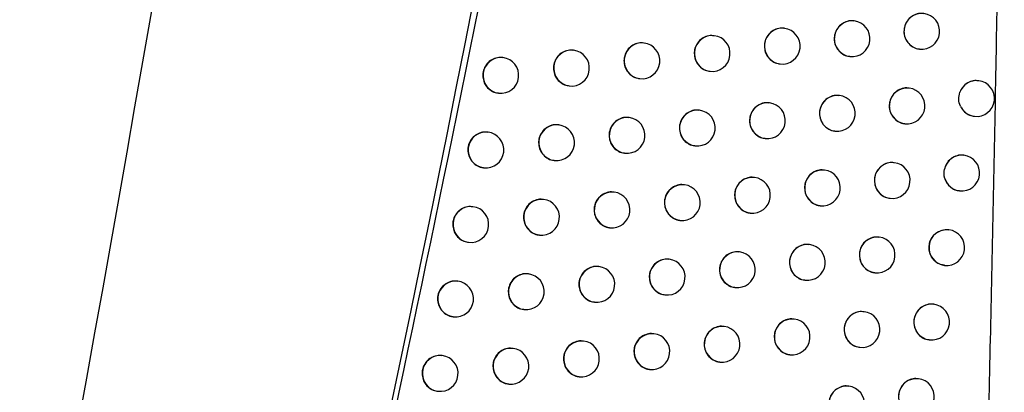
# Model space of a CAD drawing. Header units: millimetres. Extents: x 82 to 1337, y -230 to 1154.
# Tile 89 of 217: x 584 to 612, y 360 to 371. Entities that reach past the tile are written whole.
import ezdxf

# ---------------------------------------------------------------- set-up
doc = ezdxf.new("R2010")
doc.units = ezdxf.units.MM

msp = doc.modelspace()

# ---------------------------------------------------------------- linework, layer by layer
at = {"color": 7, "linetype": 'Continuous', "lineweight": 25}
for p, q in [((607.701, 370.658), (607.693, 370.658)), ((605.753, 370.452), (605.745, 370.453)), ((603.8, 370.247), (603.792, 370.248)), ((599.877, 369.838), (599.869, 369.839)), ((601.841, 370.042), (601.833, 370.043)), ((609.519, 369.872), (609.525, 369.871)), ((597.907, 369.635), (597.899, 369.636)), ((607.576, 369.665), (607.582, 369.665)), ((605.628, 369.46), (605.634, 369.459)), ((601.715, 369.05), (601.722, 369.049)), ((603.674, 369.255), (603.681, 369.254)), ((599.751, 368.846), (599.758, 368.846)), ((609.234, 368.785), (609.226, 368.786)), ((611.173, 368.991), (611.164, 368.992)), ((597.781, 368.643), (597.788, 368.642)), ((607.29, 368.578), (607.282, 368.579)), ((605.341, 368.373), (605.333, 368.374)), ((601.426, 367.963), (601.418, 367.964)), ((603.386, 368.168), (603.378, 368.169)), ((611.048, 367.999), (611.054, 367.998)), ((599.461, 367.76), (599.453, 367.761)), ((609.109, 367.792), (609.115, 367.792)), ((597.491, 367.557), (597.483, 367.558)), ((605.215, 367.381), (605.222, 367.38)), ((607.165, 367.586), (607.171, 367.585)), ((603.26, 367.176), (603.267, 367.175)), ((601.3, 366.971), (601.307, 366.971)), ((610.76, 366.913), (610.751, 366.914)), ((597.364, 366.565), (597.372, 366.564)), ((599.335, 366.768), (599.342, 366.767)), ((608.82, 366.706), (608.811, 366.707)), ((604.924, 366.294), (604.916, 366.295)), ((606.874, 366.5), (606.866, 366.501)), ((602.968, 366.09), (602.96, 366.091)), ((601.007, 365.885), (601, 365.886)), ((608.694, 365.714), (608.701, 365.713)), ((610.634, 365.921), (610.641, 365.92)), ((597.07, 365.479), (597.062, 365.48)), ((599.041, 365.682), (599.033, 365.683)), ((606.749, 365.508), (606.755, 365.507)), ((604.798, 365.302), (604.805, 365.302)), ((600.881, 364.893), (600.888, 364.893)), ((602.842, 365.098), (602.849, 365.097)), ((598.915, 364.69), (598.922, 364.689)), ((608.401, 364.628), (608.392, 364.629)), ((610.342, 364.835), (610.333, 364.836)), ((596.944, 364.487), (596.951, 364.486)), ((606.454, 364.423), (606.446, 364.423)), ((604.503, 364.217), (604.495, 364.218)), ((600.584, 363.808), (600.576, 363.809)), ((602.546, 364.013), (602.538, 364.013)), ((610.217, 363.843), (610.223, 363.842)), ((598.617, 363.605), (598.609, 363.606)), ((608.275, 363.636), (608.282, 363.636)), ((596.645, 363.402), (596.637, 363.403)), ((606.329, 363.43), (606.335, 363.43)), ((602.42, 363.02), (602.427, 363.02)), ((604.377, 363.225), (604.384, 363.224)), ((600.458, 362.816), (600.465, 362.816)), ((609.92, 362.758), (609.911, 362.759)), ((598.491, 362.613), (598.498, 362.612)), ((607.977, 362.552), (607.969, 362.553)), ((596.518, 362.41), (596.526, 362.409)), ((606.029, 362.346), (606.021, 362.347)), ((602.119, 361.936), (602.111, 361.937)), ((604.077, 362.141), (604.069, 362.142)), ((600.156, 361.732), (600.148, 361.733)), ((609.794, 361.766), (609.801, 361.765)), ((596.215, 361.326), (596.207, 361.327)), ((598.188, 361.529), (598.18, 361.53)), ((605.904, 361.354), (605.91, 361.353)), ((607.852, 361.56), (607.858, 361.559)), ((603.951, 361.149), (603.958, 361.148)), ((601.993, 360.944), (602, 360.943)), ((598.062, 360.537), (598.069, 360.536)), ((600.03, 360.74), (600.037, 360.739)), ((609.493, 360.682), (609.484, 360.683)), ((596.089, 360.334), (596.096, 360.333)), ((607.549, 360.476), (607.541, 360.477))]:
    msp.add_line(p, q, dxfattribs=at)
at = {"color": 8, "linetype": 'Continuous', "lineweight": 25}
for centre, radius, start, end in [((607.646, 370.161), 0.5, 83.6046, 262.7266), ((609.588, 370.367), 0.5, 83.6046, 262.7266), ((605.698, 369.955), 0.5, 83.6046, 262.7266), ((603.744, 369.75), 0.5, 83.6046, 262.7266), ((599.821, 369.342), 0.5, 83.6046, 262.7266), ((601.785, 369.545), 0.5, 83.6046, 262.7266), ((597.851, 369.138), 0.5, 83.6046, 262.7266), ((609.178, 368.288), 0.5, 83.6046, 262.7266), ((611.115, 368.5), 0.495, 83.3278, 160.1404), ((607.234, 368.081), 0.5, 83.6046, 262.7266), ((605.285, 367.876), 0.5, 83.6046, 262.7266), ((611.113, 368.488), 0.493, 204.4843, 263.0844), ((601.371, 367.467), 0.5, 83.6046, 262.7266), ((603.331, 367.671), 0.5, 83.6046, 262.7266), ((599.405, 367.263), 0.5, 83.6046, 262.7266), ((597.435, 367.06), 0.5, 83.6046, 262.7266), ((610.703, 366.42), 0.496, 83.4065, 167.5766), ((608.764, 366.209), 0.5, 83.6046, 262.7266), ((604.868, 365.798), 0.5, 83.6046, 262.7266), ((606.819, 366.003), 0.5, 83.6046, 262.7266), ((610.701, 366.41), 0.494, 196.954, 263.0257), ((602.913, 365.593), 0.5, 83.6046, 262.7266), ((600.952, 365.389), 0.5, 83.6046, 262.7266), ((597.014, 364.982), 0.5, 83.6046, 262.7266), ((598.985, 365.185), 0.5, 83.6046, 262.7266), ((608.345, 364.132), 0.5, 83.6046, 262.7266), ((610.286, 364.338), 0.5, 83.6046, 262.7266), ((606.398, 363.926), 0.5, 83.6046, 262.7266), ((604.447, 363.72), 0.5, 83.6046, 262.7266), ((600.528, 363.312), 0.5, 83.6046, 262.7266), ((602.49, 363.516), 0.5, 83.6046, 262.7266), ((598.561, 363.108), 0.5, 83.6046, 262.7266), ((596.589, 362.905), 0.5, 83.6046, 262.7266), ((609.864, 362.261), 0.5, 83.6046, 262.7266), ((607.921, 362.055), 0.5, 83.6046, 262.7266), ((604.021, 361.644), 0.5, 83.6046, 262.7266), ((605.974, 361.849), 0.5, 83.6046, 262.7266), ((602.063, 361.439), 0.5, 83.6046, 262.7266), ((600.1, 361.235), 0.5, 83.6046, 262.7266), ((596.159, 360.829), 0.5, 83.6046, 262.7266), ((598.132, 361.032), 0.5, 83.6046, 262.7266), ((609.437, 360.185), 0.5, 83.6046, 262.7266), ((607.493, 359.979), 0.5, 83.6046, 262.7266)]:
    msp.add_arc(centre, radius, start, end, dxfattribs=at)
at = {"color": 7, "linetype": 'Continuous', "lineweight": 25}
for centre in [(607.642, 370.161), (609.585, 370.367), (605.694, 369.955), (603.74, 369.75), (599.817, 369.342), (601.781, 369.546), (597.847, 369.139), (609.175, 368.288), (611.113, 368.495), (607.231, 368.082), (605.281, 367.876), (601.367, 367.467), (603.327, 367.671), (599.402, 367.263), (597.431, 367.06), (610.7, 366.416), (608.76, 366.21), (604.864, 365.798), (606.815, 366.003), (602.909, 365.593), (600.948, 365.389), (597.01, 364.982), (598.982, 365.185), (608.341, 364.132), (610.282, 364.339), (606.395, 363.926), (604.443, 363.721), (600.524, 363.312), (602.486, 363.516), (598.557, 363.109), (596.585, 362.906), (609.86, 362.262), (607.918, 362.055), (605.97, 361.85), (602.059, 361.44), (604.017, 361.644), (600.096, 361.236), (596.156, 360.83), (598.128, 361.032), (609.433, 360.186), (607.49, 359.98)]:
    msp.add_arc(centre, 0.5, 263.1656, 83.1656, dxfattribs=at)
for points, knots in [([(580.762, 352.535), (580.977, 353.678), (581.406, 355.963), (582.038, 359.393), (582.66, 362.824), (583.272, 366.258), (583.875, 369.693), (584.467, 373.13), (585.049, 376.569), (585.621, 380.009), (586.183, 383.451), (586.735, 386.895), (587.277, 390.341), (587.809, 393.788), (588.331, 397.237), (588.843, 400.688), (589.345, 404.141), (590.001, 408.744), (590.794, 414.499), (591.707, 421.409), (592.579, 428.323), (593.41, 435.241), (594.201, 442.165), (594.952, 449.092), (595.664, 456.024), (596.105, 460.648), (596.326, 462.961)], [0, 0, 0, 0, 0.031265, 0.062529, 0.093792, 0.125055, 0.156317, 0.187579, 0.218842, 0.250105, 0.281369, 0.312634, 0.3439, 0.375168, 0.406437, 0.437709, 0.468983, 0.50026, 0.562744, 0.625219, 0.687688, 0.750151, 0.812612, 0.875072, 0.937534, 1, 1, 1, 1]), ([(603.852, 409.344), (602.637, 401.559), (600.42, 387.354), (596.441, 366.858), (593.698, 354.154), (592.327, 347.801)], [0, 0, 0, 0, 0.377443, 0.688662, 1, 1, 1, 1]), ([(611.42, 358.346), (611.45, 359.565), (611.509, 361.986), (611.587, 365.591), (611.655, 369.143), (611.714, 372.64), (611.784, 377.418), (611.851, 383.434), (611.875, 388.303), (611.887, 390.708)], [0, 0, 0, 0, 0.113065, 0.224467, 0.334206, 0.442284, 0.5487, 0.777078, 1, 1, 1, 1]), ([(607.692, 370.652), (607.672, 370.656), (607.598, 370.671), (607.466, 370.639), (607.32, 370.557), (607.21, 370.427), (607.154, 370.287), (607.148, 370.196), (607.146, 370.161)], [0, 0, 0, 0, 0.074443, 0.275012, 0.475569, 0.675754, 0.875388, 1, 1, 1, 1]), ([(609.634, 370.858), (609.615, 370.862), (609.541, 370.878), (609.41, 370.845), (609.264, 370.763), (609.154, 370.633), (609.098, 370.494), (609.092, 370.402), (609.09, 370.367)], [0, 0, 0, 0, 0.073584, 0.274594, 0.475601, 0.676044, 0.875634, 1, 1, 1, 1]), ([(605.744, 370.446), (605.724, 370.45), (605.649, 370.466), (605.517, 370.433), (605.371, 370.351), (605.261, 370.221), (605.204, 370.082), (605.198, 369.991), (605.196, 369.956)], [0, 0, 0, 0, 0.0751104, 0.2753298, 0.4755353, 0.6755224, 0.8751959, 1, 1, 1, 1]), ([(603.791, 370.241), (603.77, 370.245), (603.696, 370.261), (603.563, 370.228), (603.417, 370.146), (603.306, 370.016), (603.249, 369.877), (603.243, 369.786), (603.241, 369.751)], [0, 0, 0, 0, 0.0755999, 0.27556, 0.4755105, 0.6753575, 0.8750613, 1, 1, 1, 1]), ([(607.146, 370.161), (607.151, 370.105), (607.161, 369.993), (607.245, 369.843), (607.369, 369.733), (607.487, 369.673), (607.559, 369.672), (607.576, 369.672)], [0, 0, 0, 0, 0.231447, 0.462885, 0.694564, 0.926829, 1, 1, 1, 1]), ([(609.09, 370.367), (609.095, 370.312), (609.105, 370.2), (609.188, 370.05), (609.311, 369.939), (609.43, 369.88), (609.502, 369.878), (609.519, 369.878)], [0, 0, 0, 0, 0.231001, 0.46199, 0.693361, 0.925648, 1, 1, 1, 1]), ([(599.868, 369.833), (599.847, 369.837), (599.772, 369.852), (599.639, 369.82), (599.491, 369.738), (599.381, 369.608), (599.323, 369.469), (599.318, 369.378), (599.315, 369.343)], [0, 0, 0, 0, 0.076092, 0.275815, 0.475537, 0.675259, 0.874981, 1, 1, 1, 1]), ([(601.832, 370.037), (601.811, 370.041), (601.736, 370.056), (601.603, 370.023), (601.457, 369.942), (601.346, 369.812), (601.289, 369.673), (601.283, 369.582), (601.281, 369.546)], [0, 0, 0, 0, 0.075923, 0.275717, 0.475507, 0.675267, 0.874988, 1, 1, 1, 1]), ([(605.196, 369.956), (605.201, 369.9), (605.212, 369.787), (605.296, 369.637), (605.42, 369.527), (605.539, 369.467), (605.611, 369.466), (605.628, 369.466)], [0, 0, 0, 0, 0.231793, 0.463582, 0.6955, 0.927746, 1, 1, 1, 1]), ([(597.898, 369.63), (597.877, 369.634), (597.802, 369.649), (597.668, 369.616), (597.521, 369.535), (597.41, 369.405), (597.352, 369.266), (597.347, 369.175), (597.344, 369.14)], [0, 0, 0, 0, 0.076118, 0.275867, 0.475614, 0.675343, 0.875046, 1, 1, 1, 1]), ([(603.241, 369.751), (603.247, 369.695), (603.257, 369.582), (603.341, 369.432), (603.466, 369.322), (603.585, 369.262), (603.657, 369.261), (603.674, 369.261)], [0, 0, 0, 0, 0.232043, 0.464085, 0.696176, 0.928411, 1, 1, 1, 1]), ([(599.315, 369.343), (599.321, 369.287), (599.331, 369.174), (599.416, 369.024), (599.542, 368.913), (599.661, 368.854), (599.734, 368.853), (599.751, 368.852)], [0, 0, 0, 0, 0.232261, 0.464523, 0.696781, 0.929034, 1, 1, 1, 1]), ([(601.281, 369.546), (601.286, 369.49), (601.297, 369.378), (601.382, 369.228), (601.507, 369.117), (601.626, 369.058), (601.698, 369.057), (601.715, 369.056)], [0, 0, 0, 0, 0.232199, 0.464398, 0.696601, 0.928837, 1, 1, 1, 1]), ([(597.344, 369.14), (597.35, 369.084), (597.36, 368.971), (597.446, 368.821), (597.571, 368.71), (597.691, 368.651), (597.764, 368.65), (597.781, 368.649)], [0, 0, 0, 0, 0.232232, 0.464464, 0.696724, 0.929016, 1, 1, 1, 1]), ([(609.225, 368.779), (609.205, 368.783), (609.131, 368.798), (609, 368.766), (608.854, 368.684), (608.744, 368.554), (608.687, 368.414), (608.682, 368.323), (608.679, 368.288)], [0, 0, 0, 0, 0.073815, 0.274708, 0.475597, 0.675971, 0.875572, 1, 1, 1, 1]), ([(611.163, 368.986), (611.143, 368.99), (611.07, 369.005), (610.939, 368.973), (610.794, 368.891), (610.697, 368.779), (610.662, 368.698), (610.65, 368.668)], [0, 0, 0, 0, 0.092003, 0.346449, 0.600915, 0.85446, 1, 1, 1, 1]), ([(607.281, 368.573), (607.261, 368.577), (607.187, 368.592), (607.055, 368.56), (606.909, 368.478), (606.799, 368.348), (606.742, 368.208), (606.736, 368.117), (606.734, 368.082)], [0, 0, 0, 0, 0.074615, 0.275096, 0.475565, 0.675699, 0.875342, 1, 1, 1, 1]), ([(605.332, 368.367), (605.311, 368.371), (605.237, 368.387), (605.105, 368.354), (604.958, 368.272), (604.848, 368.142), (604.791, 368.003), (604.786, 367.912), (604.783, 367.877)], [0, 0, 0, 0, 0.075232, 0.275389, 0.475532, 0.675484, 0.875165, 1, 1, 1, 1]), ([(608.679, 368.288), (608.685, 368.232), (608.695, 368.12), (608.778, 367.97), (608.902, 367.86), (609.02, 367.8), (609.092, 367.799), (609.109, 367.799)], [0, 0, 0, 0, 0.2311183, 0.4622252, 0.6936779, 0.9259618, 1, 1, 1, 1]), ([(610.664, 368.284), (610.683, 368.249), (610.728, 368.166), (610.841, 368.067), (610.958, 368.007), (611.03, 368.006), (611.048, 368.005)], [0, 0, 0, 0, 0.230784, 0.560704, 0.892348, 1, 1, 1, 1]), ([(601.417, 367.958), (601.397, 367.962), (601.322, 367.977), (601.189, 367.945), (601.042, 367.863), (600.931, 367.733), (600.874, 367.594), (600.868, 367.503), (600.866, 367.468)], [0, 0, 0, 0, 0.0759661, 0.2757401, 0.475511, 0.6752604, 0.8749828, 1, 1, 1, 1]), ([(603.377, 368.162), (603.357, 368.166), (603.282, 368.182), (603.149, 368.149), (603.003, 368.067), (602.892, 367.937), (602.835, 367.798), (602.83, 367.707), (602.827, 367.672)], [0, 0, 0, 0, 0.075679, 0.275599, 0.47551, 0.675336, 0.875044, 1, 1, 1, 1]), ([(606.734, 368.082), (606.739, 368.026), (606.75, 367.914), (606.834, 367.764), (606.957, 367.653), (607.076, 367.594), (607.148, 367.593), (607.165, 367.592)], [0, 0, 0, 0, 0.231534, 0.463061, 0.6948, 0.927063, 1, 1, 1, 1]), ([(599.452, 367.754), (599.432, 367.758), (599.356, 367.774), (599.223, 367.741), (599.076, 367.659), (598.965, 367.529), (598.908, 367.39), (598.902, 367.299), (598.9, 367.264)], [0, 0, 0, 0, 0.076106, 0.275826, 0.475547, 0.675267, 0.874987, 1, 1, 1, 1]), ([(602.827, 367.672), (602.833, 367.616), (602.843, 367.503), (602.928, 367.353), (603.053, 367.243), (603.172, 367.183), (603.244, 367.182), (603.261, 367.182)], [0, 0, 0, 0, 0.232081, 0.464161, 0.69628, 0.928514, 1, 1, 1, 1]), ([(604.783, 367.877), (604.789, 367.821), (604.799, 367.708), (604.883, 367.558), (605.008, 367.448), (605.126, 367.388), (605.198, 367.387), (605.216, 367.387)], [0, 0, 0, 0, 0.231854, 0.463705, 0.695665, 0.927909, 1, 1, 1, 1]), ([(597.482, 367.551), (597.461, 367.555), (597.386, 367.571), (597.252, 367.538), (597.104, 367.456), (596.993, 367.327), (596.936, 367.187), (596.93, 367.096), (596.928, 367.061)], [0, 0, 0, 0, 0.0761098, 0.2758705, 0.4756289, 0.6753639, 0.8750614, 1, 1, 1, 1]), ([(600.866, 367.468), (600.871, 367.412), (600.882, 367.299), (600.967, 367.149), (601.092, 367.038), (601.211, 366.979), (601.284, 366.978), (601.301, 366.977)], [0, 0, 0, 0, 0.232217, 0.464434, 0.696652, 0.928889, 1, 1, 1, 1]), ([(598.9, 367.264), (598.905, 367.208), (598.916, 367.096), (599.001, 366.945), (599.126, 366.835), (599.246, 366.775), (599.318, 366.774), (599.335, 366.774)], [0, 0, 0, 0, 0.232263, 0.464525, 0.696788, 0.929046, 1, 1, 1, 1]), ([(596.928, 367.061), (596.933, 367.005), (596.944, 366.893), (597.029, 366.742), (597.155, 366.632), (597.275, 366.572), (597.348, 366.571), (597.365, 366.571)], [0, 0, 0, 0, 0.23222, 0.464439, 0.696695, 0.928994, 1, 1, 1, 1]), ([(610.75, 366.907), (610.73, 366.911), (610.657, 366.927), (610.526, 366.894), (610.381, 366.812), (610.269, 366.684), (610.235, 366.578), (610.218, 366.527)], [0, 0, 0, 0, 0.084172, 0.315913, 0.547665, 0.778645, 1, 1, 1, 1]), ([(608.81, 366.7), (608.79, 366.705), (608.716, 366.72), (608.585, 366.687), (608.439, 366.605), (608.329, 366.475), (608.273, 366.336), (608.267, 366.245), (608.265, 366.21)], [0, 0, 0, 0, 0.07403, 0.274815, 0.475593, 0.675903, 0.875514, 1, 1, 1, 1]), ([(604.915, 366.289), (604.894, 366.293), (604.82, 366.308), (604.688, 366.276), (604.541, 366.194), (604.431, 366.064), (604.374, 365.925), (604.368, 365.834), (604.366, 365.798)], [0, 0, 0, 0, 0.075344, 0.275442, 0.475529, 0.67545, 0.875136, 1, 1, 1, 1]), ([(606.865, 366.494), (606.845, 366.499), (606.771, 366.514), (606.639, 366.481), (606.493, 366.399), (606.383, 366.269), (606.326, 366.13), (606.32, 366.039), (606.318, 366.004)], [0, 0, 0, 0, 0.074774, 0.275174, 0.47556, 0.675648, 0.875299, 1, 1, 1, 1]), ([(610.228, 366.266), (610.229, 366.261), (610.248, 366.203), (610.304, 366.099), (610.427, 365.988), (610.545, 365.929), (610.617, 365.927), (610.635, 365.927)], [0, 0, 0, 0, 0.02708, 0.318899, 0.611306, 0.90511, 1, 1, 1, 1]), ([(602.959, 366.084), (602.939, 366.088), (602.864, 366.103), (602.731, 366.071), (602.585, 365.989), (602.474, 365.859), (602.417, 365.72), (602.411, 365.629), (602.409, 365.594)], [0, 0, 0, 0, 0.07575, 0.275634, 0.47551, 0.675317, 0.875028, 1, 1, 1, 1]), ([(606.318, 366.004), (606.323, 365.948), (606.334, 365.836), (606.418, 365.685), (606.541, 365.575), (606.66, 365.516), (606.732, 365.514), (606.749, 365.514)], [0, 0, 0, 0, 0.231615, 0.463223, 0.695019, 0.927278, 1, 1, 1, 1]), ([(608.265, 366.21), (608.27, 366.154), (608.28, 366.042), (608.364, 365.892), (608.487, 365.781), (608.605, 365.722), (608.677, 365.72), (608.695, 365.72)], [0, 0, 0, 0, 0.231227, 0.462445, 0.693974, 0.926254, 1, 1, 1, 1]), ([(600.998, 365.88), (600.978, 365.884), (600.903, 365.899), (600.77, 365.867), (600.623, 365.785), (600.512, 365.655), (600.455, 365.516), (600.449, 365.425), (600.447, 365.39)], [0, 0, 0, 0, 0.076003, 0.275761, 0.475516, 0.675256, 0.87498, 1, 1, 1, 1]), ([(604.366, 365.798), (604.371, 365.742), (604.382, 365.63), (604.466, 365.48), (604.591, 365.369), (604.709, 365.31), (604.782, 365.309), (604.799, 365.308)], [0, 0, 0, 0, 0.23191, 0.463816, 0.695816, 0.928059, 1, 1, 1, 1]), ([(597.061, 365.473), (597.04, 365.477), (596.965, 365.493), (596.831, 365.46), (596.684, 365.378), (596.572, 365.249), (596.515, 365.11), (596.509, 365.019), (596.507, 364.984)], [0, 0, 0, 0, 0.076098, 0.275873, 0.475645, 0.675386, 0.875078, 1, 1, 1, 1]), ([(599.032, 365.676), (599.012, 365.68), (598.936, 365.696), (598.803, 365.663), (598.656, 365.581), (598.545, 365.452), (598.488, 365.313), (598.482, 365.221), (598.479, 365.186)], [0, 0, 0, 0, 0.076116, 0.275836, 0.475557, 0.675276, 0.874994, 1, 1, 1, 1]), ([(602.409, 365.594), (602.414, 365.538), (602.425, 365.425), (602.51, 365.275), (602.634, 365.165), (602.753, 365.105), (602.826, 365.104), (602.843, 365.104)], [0, 0, 0, 0, 0.2321148, 0.4642288, 0.6963715, 0.9286067, 1, 1, 1, 1]), ([(598.479, 365.186), (598.485, 365.13), (598.496, 365.018), (598.581, 364.867), (598.706, 364.757), (598.826, 364.697), (598.898, 364.696), (598.915, 364.696)], [0, 0, 0, 0, 0.232261, 0.464523, 0.696788, 0.929051, 1, 1, 1, 1]), ([(600.447, 365.39), (600.452, 365.334), (600.463, 365.221), (600.548, 365.071), (600.673, 364.96), (600.792, 364.901), (600.865, 364.9), (600.882, 364.899)], [0, 0, 0, 0, 0.232232, 0.464463, 0.696693, 0.928934, 1, 1, 1, 1]), ([(596.507, 364.984), (596.512, 364.927), (596.523, 364.815), (596.608, 364.665), (596.734, 364.554), (596.854, 364.495), (596.927, 364.493), (596.944, 364.493)], [0, 0, 0, 0, 0.232206, 0.464411, 0.696661, 0.928968, 1, 1, 1, 1]), ([(608.391, 364.623), (608.371, 364.627), (608.297, 364.642), (608.166, 364.61), (608.02, 364.528), (607.91, 364.398), (607.853, 364.258), (607.847, 364.167), (607.845, 364.132)], [0, 0, 0, 0, 0.07423, 0.2749139, 0.4755882, 0.6758391, 0.8754598, 1, 1, 1, 1]), ([(609.788, 364.339), (609.793, 364.395), (609.804, 364.507), (609.888, 364.656), (610.011, 364.771), (610.164, 364.832), (610.279, 364.852), (610.332, 364.836), (610.333, 364.836)], [0, 0, 0, 0, 0.198569, 0.397121, 0.596123, 0.79604, 0.996831, 1, 1, 1, 1]), ([(606.445, 364.417), (606.425, 364.421), (606.35, 364.436), (606.218, 364.404), (606.072, 364.322), (605.962, 364.192), (605.905, 364.053), (605.9, 363.961), (605.897, 363.926)], [0, 0, 0, 0, 0.0749215, 0.2752454, 0.4755554, 0.6756003, 0.87526, 1, 1, 1, 1]), ([(604.493, 364.212), (604.473, 364.216), (604.398, 364.231), (604.266, 364.198), (604.12, 364.117), (604.009, 363.987), (603.953, 363.847), (603.947, 363.756), (603.945, 363.721)], [0, 0, 0, 0, 0.075445, 0.275492, 0.475526, 0.675419, 0.875111, 1, 1, 1, 1]), ([(607.845, 364.132), (607.85, 364.076), (607.861, 363.964), (607.944, 363.814), (608.068, 363.704), (608.186, 363.644), (608.258, 363.643), (608.276, 363.642)], [0, 0, 0, 0, 0.231329, 0.462649, 0.694249, 0.926526, 1, 1, 1, 1]), ([(610.218, 363.849), (610.181, 363.854), (610.089, 363.865), (609.96, 363.946), (609.851, 364.073), (609.795, 364.213), (609.79, 364.304), (609.788, 364.339)], [0, 0, 0, 0, 0.157425, 0.39117, 0.62407, 0.855861, 1, 1, 1, 1]), ([(600.575, 363.803), (600.554, 363.807), (600.479, 363.822), (600.346, 363.79), (600.199, 363.708), (600.088, 363.578), (600.031, 363.439), (600.025, 363.348), (600.023, 363.313)], [0, 0, 0, 0, 0.076034, 0.275779, 0.475521, 0.675255, 0.874978, 1, 1, 1, 1]), ([(602.537, 364.007), (602.516, 364.011), (602.441, 364.026), (602.309, 363.994), (602.162, 363.912), (602.052, 363.782), (601.994, 363.643), (601.989, 363.552), (601.986, 363.517)], [0, 0, 0, 0, 0.075813, 0.275665, 0.475511, 0.675301, 0.875015, 1, 1, 1, 1]), ([(605.897, 363.926), (605.903, 363.87), (605.913, 363.758), (605.997, 363.608), (606.121, 363.498), (606.24, 363.438), (606.312, 363.437), (606.329, 363.437)], [0, 0, 0, 0, 0.231689, 0.463373, 0.695221, 0.927478, 1, 1, 1, 1]), ([(598.608, 363.599), (598.587, 363.603), (598.512, 363.619), (598.378, 363.586), (598.231, 363.504), (598.12, 363.375), (598.063, 363.236), (598.057, 363.145), (598.055, 363.109)], [0, 0, 0, 0, 0.076121, 0.275844, 0.475568, 0.675288, 0.875003, 1, 1, 1, 1]), ([(601.986, 363.517), (601.992, 363.461), (602.002, 363.348), (602.087, 363.198), (602.212, 363.087), (602.331, 363.028), (602.403, 363.027), (602.42, 363.026)], [0, 0, 0, 0, 0.232144, 0.464288, 0.696453, 0.928689, 1, 1, 1, 1]), ([(603.945, 363.721), (603.95, 363.665), (603.96, 363.553), (604.045, 363.403), (604.169, 363.292), (604.288, 363.233), (604.36, 363.231), (604.377, 363.231)], [0, 0, 0, 0, 0.23196, 0.463918, 0.695953, 0.928195, 1, 1, 1, 1]), ([(596.636, 363.396), (596.615, 363.401), (596.54, 363.416), (596.406, 363.383), (596.258, 363.302), (596.147, 363.172), (596.09, 363.033), (596.084, 362.942), (596.081, 362.907)], [0, 0, 0, 0, 0.076084, 0.275875, 0.475662, 0.675409, 0.875097, 1, 1, 1, 1]), ([(600.023, 363.313), (600.029, 363.257), (600.039, 363.144), (600.124, 362.994), (600.249, 362.883), (600.369, 362.824), (600.441, 362.823), (600.458, 362.822)], [0, 0, 0, 0, 0.232243, 0.464486, 0.696727, 0.92897, 1, 1, 1, 1]), ([(598.055, 363.109), (598.06, 363.053), (598.071, 362.941), (598.156, 362.79), (598.282, 362.68), (598.401, 362.621), (598.474, 362.619), (598.491, 362.619)], [0, 0, 0, 0, 0.2322581, 0.4645159, 0.6967813, 0.9290497, 1, 1, 1, 1]), ([(596.081, 362.907), (596.087, 362.851), (596.098, 362.738), (596.183, 362.588), (596.309, 362.477), (596.429, 362.418), (596.502, 362.416), (596.519, 362.416)], [0, 0, 0, 0, 0.232191, 0.46438, 0.696623, 0.928937, 1, 1, 1, 1]), ([(609.91, 362.753), (609.89, 362.757), (609.817, 362.772), (609.685, 362.74), (609.54, 362.658), (609.43, 362.527), (609.373, 362.388), (609.367, 362.297), (609.365, 362.262)], [0, 0, 0, 0, 0.0736034, 0.2746067, 0.4756105, 0.6760521, 0.8756415, 1, 1, 1, 1]), ([(607.968, 362.546), (607.948, 362.55), (607.874, 362.566), (607.742, 362.533), (607.596, 362.451), (607.486, 362.321), (607.429, 362.182), (607.424, 362.091), (607.421, 362.056)], [0, 0, 0, 0, 0.074416, 0.275005, 0.475583, 0.675779, 0.875409, 1, 1, 1, 1]), ([(604.068, 362.135), (604.047, 362.139), (603.972, 362.155), (603.84, 362.122), (603.694, 362.04), (603.583, 361.91), (603.526, 361.771), (603.521, 361.68), (603.518, 361.645)], [0, 0, 0, 0, 0.075538, 0.275536, 0.475524, 0.675391, 0.875088, 1, 1, 1, 1]), ([(606.02, 362.34), (606, 362.345), (605.926, 362.36), (605.794, 362.327), (605.647, 362.245), (605.537, 362.115), (605.48, 361.976), (605.475, 361.885), (605.472, 361.85)], [0, 0, 0, 0, 0.075057, 0.275311, 0.475551, 0.675557, 0.875224, 1, 1, 1, 1]), ([(609.365, 362.262), (609.37, 362.206), (609.381, 362.094), (609.464, 361.944), (609.587, 361.834), (609.705, 361.774), (609.777, 361.773), (609.795, 361.772)], [0, 0, 0, 0, 0.231002, 0.461992, 0.693367, 0.925661, 1, 1, 1, 1]), ([(602.11, 361.931), (602.089, 361.935), (602.014, 361.95), (601.882, 361.917), (601.735, 361.836), (601.624, 361.706), (601.567, 361.567), (601.561, 361.476), (601.559, 361.44)], [0, 0, 0, 0, 0.075869, 0.2756935, 0.4755124, 0.6752876, 0.8750048, 1, 1, 1, 1]), ([(607.421, 362.056), (607.427, 362), (607.437, 361.887), (607.521, 361.737), (607.644, 361.627), (607.763, 361.568), (607.835, 361.566), (607.852, 361.566)], [0, 0, 0, 0, 0.231424, 0.462839, 0.694506, 0.926779, 1, 1, 1, 1]), ([(600.147, 361.727), (600.126, 361.731), (600.051, 361.746), (599.918, 361.713), (599.771, 361.632), (599.66, 361.502), (599.603, 361.363), (599.597, 361.272), (599.595, 361.237)], [0, 0, 0, 0, 0.07606, 0.275794, 0.475527, 0.675255, 0.874979, 1, 1, 1, 1]), ([(603.518, 361.645), (603.524, 361.589), (603.534, 361.477), (603.618, 361.326), (603.743, 361.216), (603.862, 361.156), (603.934, 361.155), (603.951, 361.155)], [0, 0, 0, 0, 0.232006, 0.46401, 0.696077, 0.928318, 1, 1, 1, 1]), ([(605.472, 361.85), (605.478, 361.794), (605.488, 361.682), (605.572, 361.531), (605.696, 361.421), (605.815, 361.362), (605.887, 361.36), (605.904, 361.36)], [0, 0, 0, 0, 0.231758, 0.463511, 0.695407, 0.927661, 1, 1, 1, 1]), ([(596.206, 361.32), (596.186, 361.325), (596.11, 361.34), (595.976, 361.307), (595.828, 361.226), (595.717, 361.096), (595.66, 360.957), (595.654, 360.866), (595.652, 360.831)], [0, 0, 0, 0, 0.076067, 0.275876, 0.475679, 0.675435, 0.875116, 1, 1, 1, 1]), ([(598.179, 361.523), (598.158, 361.527), (598.083, 361.543), (597.95, 361.51), (597.802, 361.428), (597.691, 361.299), (597.634, 361.16), (597.628, 361.069), (597.626, 361.033)], [0, 0, 0, 0, 0.076123, 0.275851, 0.475579, 0.675302, 0.875014, 1, 1, 1, 1]), ([(601.559, 361.44), (601.565, 361.384), (601.575, 361.272), (601.66, 361.122), (601.785, 361.011), (601.904, 360.952), (601.976, 360.951), (601.993, 360.95)], [0, 0, 0, 0, 0.23217, 0.46434, 0.696524, 0.928761, 1, 1, 1, 1]), ([(599.595, 361.237), (599.6, 361.18), (599.611, 361.068), (599.696, 360.918), (599.821, 360.807), (599.941, 360.748), (600.013, 360.747), (600.03, 360.746)], [0, 0, 0, 0, 0.2322518, 0.4645038, 0.6967522, 0.928999, 1, 1, 1, 1]), ([(595.652, 360.831), (595.657, 360.775), (595.668, 360.662), (595.753, 360.512), (595.879, 360.401), (595.999, 360.342), (596.072, 360.34), (596.089, 360.34)], [0, 0, 0, 0, 0.232174, 0.4643455, 0.6965813, 0.9289036, 1, 1, 1, 1]), ([(597.626, 361.033), (597.631, 360.977), (597.642, 360.865), (597.727, 360.714), (597.853, 360.604), (597.973, 360.545), (598.045, 360.543), (598.062, 360.543)], [0, 0, 0, 0, 0.232253, 0.464505, 0.696769, 0.929043, 1, 1, 1, 1]), ([(609.483, 360.677), (609.463, 360.681), (609.39, 360.696), (609.258, 360.664), (609.112, 360.582), (609.003, 360.452), (608.946, 360.312), (608.94, 360.221), (608.938, 360.186)], [0, 0, 0, 0, 0.073831, 0.27472, 0.475607, 0.67598, 0.87558, 1, 1, 1, 1]), ([(607.54, 360.47), (607.52, 360.475), (607.445, 360.49), (607.314, 360.457), (607.168, 360.375), (607.058, 360.245), (607.001, 360.106), (606.995, 360.015), (606.993, 359.98)], [0, 0, 0, 0, 0.074589, 0.27509, 0.475578, 0.675724, 0.875363, 1, 1, 1, 1])]:
    msp.add_open_spline(points, degree=3, knots=knots, dxfattribs=at)
for points in [[(584.432, 350.629), (589.53, 377.459), (593.713, 404.459), (596.975, 431.574)], [(592.707, 350.214), (598.504, 376.576), (603.225, 403.125), (606.871, 429.857)], [(610.664, 368.284), (610.61, 368.404), (610.605, 368.543), (610.65, 368.668)], [(610.228, 366.266), (610.202, 366.351), (610.199, 366.44), (610.218, 366.527)]]:
    msp.add_open_spline(points, degree=3, dxfattribs=at)

doc.saveas('drawing.dxf')
